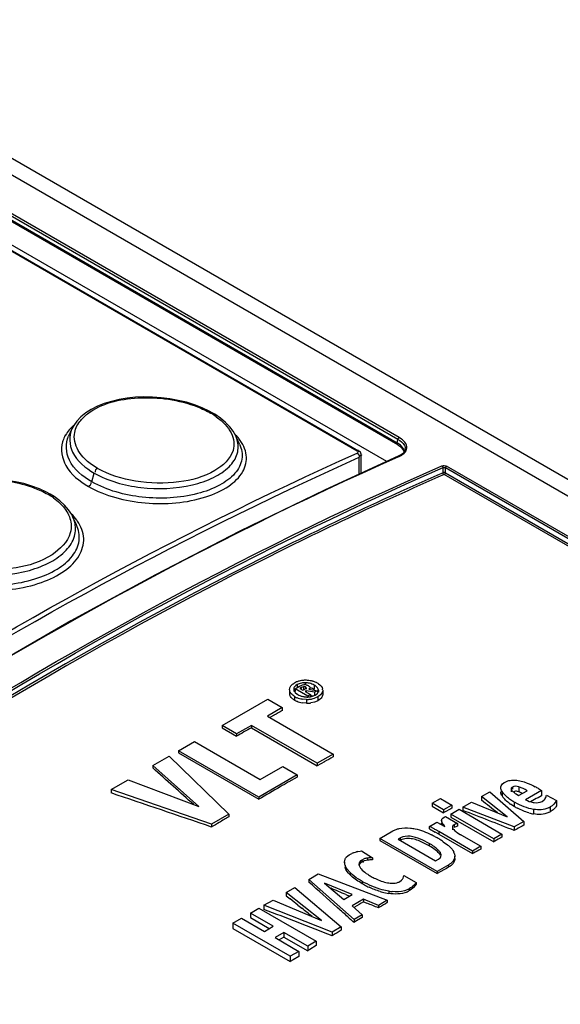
# Model space of a CAD drawing. Header units: inches. Extents: x 0 to 82.7, y 0 to 58.5.
# Tile 35 of 60: x 73.107 to 73.763, y 19.26 to 20.455. Entities that reach past the tile are written whole.
import ezdxf

# ---------------------------------------------------------------- set-up
doc = ezdxf.new("R2010")
doc.units = ezdxf.units.IN
doc.header["$LTSCALE"] = 4.547244
doc.header["$MEASUREMENT"] = 0
doc.layers.get('0').update_dxf_attribs({"linetype": 'CONTINUOUS'})

msp = doc.modelspace()

# ---------------------------------------------------------------- linework, layer by layer
at = {"color": 7, "linetype": 'CONTINUOUS'}
for p, q in [((71.007, 21.4934), (76.7088, 18.2016)), ((70.9885, 21.4841), (76.6902, 18.1923)), ((73.5677, 19.9475), (71.7641, 20.9887)), ((71.7625, 20.982), (73.5651, 19.9412)), ((73.5662, 19.9453), (71.7626, 20.9865)), ((73.5659, 19.9388), (71.7632, 20.9796)), ((71.7448, 20.9546), (73.5168, 19.9316)), ((71.7465, 20.9546), (73.5184, 19.9316)), ((73.5525, 19.9184), (71.7552, 20.9561)), ((73.3284, 19.9837), (73.3192, 19.9872)), ((73.3371, 19.9796), (73.3284, 19.9837)), ((73.3413, 19.9773), (73.3371, 19.9796)), ((73.3437, 19.9759), (73.3413, 19.9773)), ((73.3508, 19.971), (73.3437, 19.9759)), ((73.3456, 19.9728), (73.3515, 19.9682)), ((73.3515, 19.9682), (73.3565, 19.9634)), ((73.3661, 19.9552), (73.362, 19.9607)), ((73.1703, 19.958), (73.1663, 19.9493)), ((73.3693, 19.9496), (73.3661, 19.9552)), ((73.3739, 19.9395), (73.3693, 19.9496)), ((73.371, 19.9449), (73.3693, 19.9496)), ((73.5704, 19.9457), (73.5677, 19.9475)), ((73.5651, 19.9412), (73.5655, 19.9426)), ((73.5655, 19.9426), (73.5662, 19.9453)), ((73.5659, 19.9388), (73.5684, 19.9371)), ((73.5684, 19.9371), (73.5706, 19.9352)), ((73.5196, 19.9307), (73.5185, 19.9316)), ((73.5197, 19.9252), (73.5189, 19.9251)), ((73.5192, 19.9032), (73.5192, 19.9237)), ((73.5216, 19.9042), (73.5216, 19.9267)), ((73.5666, 19.9242), (73.5677, 19.9247)), ((73.5732, 19.9312), (73.5735, 19.9296)), ((73.5747, 19.9322), (73.5747, 19.9322)), ((76.4448, 18.285), (73.6252, 19.9128)), ((73.1946, 19.8939), (73.1974, 19.9045)), ((73.6209, 19.9048), (73.6209, 19.9111)), ((76.4354, 18.2784), (73.6221, 19.9026)), ((73.6237, 19.9048), (73.6237, 19.9106)), ((76.4433, 18.2828), (73.6237, 19.9106)), ((73.6237, 19.9048), (76.4384, 18.2798)), ((73.131, 19.8852), (73.1217, 19.8887)), ((73.1397, 19.8811), (73.131, 19.8852)), ((73.1438, 19.8789), (73.1397, 19.8811)), ((73.1488, 19.8758), (73.1438, 19.8789)), ((73.1557, 19.8707), (73.1488, 19.8758)), ((73.148, 19.8743), (73.1539, 19.8696)), ((73.1539, 19.8696), (73.1589, 19.8646)), ((73.1615, 19.8654), (73.1557, 19.8707)), ((73.1663, 19.8598), (73.1615, 19.8654)), ((73.176, 19.8416), (73.1716, 19.8511)), ((73.438, 19.648), (73.4391, 19.6488)), ((73.4391, 19.6488), (73.4403, 19.6496)), ((73.4539, 19.6499), (73.4539, 19.6476)), ((73.4346, 19.6415), (73.4348, 19.6436)), ((73.4346, 19.6415), (73.4346, 19.6369)), ((73.437, 19.6471), (73.438, 19.648)), ((73.4397, 19.6418), (73.4397, 19.6392)), ((73.4421, 19.6465), (73.4408, 19.6452)), ((73.4415, 19.6427), (73.4468, 19.6458)), ((73.4415, 19.6427), (73.4415, 19.6392)), ((73.4569, 19.6338), (73.4415, 19.6427)), ((73.4415, 19.638), (73.4437, 19.6362)), ((73.4437, 19.6476), (73.4421, 19.6465)), ((73.4437, 19.6476), (73.4437, 19.644)), ((73.4492, 19.6441), (73.4472, 19.643)), ((73.4472, 19.643), (73.4508, 19.6408)), ((73.4514, 19.6451), (73.4492, 19.6441)), ((73.4492, 19.643), (73.4492, 19.6441)), ((73.4503, 19.6473), (73.4521, 19.6476)), ((73.4508, 19.6408), (73.4532, 19.6422)), ((73.4514, 19.6451), (73.4514, 19.6412)), ((73.4548, 19.6401), (73.4534, 19.6393)), ((73.4534, 19.6393), (73.46, 19.6355)), ((73.4538, 19.6448), (73.4538, 19.6435)), ((73.4547, 19.6435), (73.4547, 19.642)), ((73.4548, 19.6401), (73.4548, 19.639)), ((73.4647, 19.6383), (73.4548, 19.6401)), ((73.4578, 19.642), (73.4683, 19.6403)), ((73.4592, 19.6441), (73.4592, 19.642)), ((73.4646, 19.647), (73.4646, 19.6417)), ((73.4683, 19.6403), (73.4647, 19.6383)), ((73.4647, 19.6383), (73.4647, 19.6344)), ((73.4673, 19.6361), (73.4683, 19.637)), ((73.4683, 19.6403), (73.4683, 19.639)), ((73.4683, 19.637), (73.469, 19.638)), ((73.469, 19.638), (73.4695, 19.6393)), ((73.4695, 19.6393), (73.4697, 19.6408)), ((73.4697, 19.6408), (73.4697, 19.6383)), ((73.4748, 19.6411), (73.4748, 19.6358)), ((73.3527, 19.598), (73.4081, 19.63)), ((73.4081, 19.63), (73.4257, 19.6198)), ((73.4373, 19.6313), (73.4365, 19.6322)), ((73.4407, 19.6332), (73.4407, 19.6288)), ((73.455, 19.6251), (73.4497, 19.6256)), ((73.455, 19.6297), (73.4498, 19.6301)), ((73.455, 19.6297), (73.455, 19.6251)), ((73.46, 19.6355), (73.4569, 19.6338)), ((73.4569, 19.6338), (73.4569, 19.6326)), ((73.46, 19.6355), (73.46, 19.6326)), ((73.46, 19.6329), (73.4626, 19.6336)), ((73.4648, 19.6263), (73.4602, 19.6254)), ((73.4626, 19.6336), (73.4656, 19.6349)), ((73.4656, 19.6349), (73.4673, 19.6361)), ((73.4703, 19.6338), (73.469, 19.633)), ((73.469, 19.633), (73.469, 19.6281)), ((73.4703, 19.6288), (73.469, 19.6281)), ((73.4723, 19.6304), (73.4703, 19.6288)), ((73.4731, 19.6312), (73.4723, 19.6304)), ((73.4257, 19.6198), (73.4077, 19.6094)), ((73.4257, 19.6198), (73.4257, 19.616)), ((73.4077, 19.6094), (73.4875, 19.5633)), ((73.4157, 19.6104), (73.4107, 19.6077)), ((73.3527, 19.598), (73.3527, 19.5952)), ((73.3703, 19.5878), (73.3527, 19.598)), ((73.3527, 19.5952), (73.3703, 19.5851)), ((73.3883, 19.5982), (73.3703, 19.5878)), ((73.3883, 19.5982), (73.3883, 19.5952)), ((73.4682, 19.5522), (73.3883, 19.5982)), ((73.3883, 19.5952), (73.4682, 19.5491)), ((73.2996, 19.5674), (73.319, 19.5785)), ((73.319, 19.5785), (73.3989, 19.5324)), ((73.3703, 19.5878), (73.3703, 19.5851)), ((73.2996, 19.5674), (73.2996, 19.5648)), ((73.3971, 19.5111), (73.2996, 19.5674)), ((73.2996, 19.5648), (73.3971, 19.5085)), ((73.2685, 19.5494), (73.2884, 19.5609)), ((73.2884, 19.5609), (73.3609, 19.4902)), ((73.4875, 19.5633), (73.4682, 19.5522)), ((73.4768, 19.5539), (73.4682, 19.5491)), ((73.4875, 19.5633), (73.4875, 19.5599)), ((73.2685, 19.5494), (73.2685, 19.5465)), ((73.3245, 19.4996), (73.2685, 19.5494)), ((73.3989, 19.5324), (73.4263, 19.5482)), ((73.4263, 19.5482), (73.4439, 19.5381)), ((73.4682, 19.5522), (73.4682, 19.5491)), ((73.2179, 19.5202), (73.2388, 19.5322)), ((73.2388, 19.5322), (73.3245, 19.4996)), ((73.4439, 19.5381), (73.3971, 19.5111)), ((73.4439, 19.5354), (73.4335, 19.5295)), ((73.4439, 19.5381), (73.4439, 19.5354)), ((73.6954, 19.5288), (73.6994, 19.5307)), ((73.6994, 19.5307), (73.7008, 19.5311)), ((73.7139, 19.5309), (73.7193, 19.5295)), ((73.7193, 19.5295), (73.7231, 19.5282)), ((73.2179, 19.5202), (73.2179, 19.5162)), ((73.34, 19.4781), (73.2179, 19.5202)), ((73.6677, 19.512), (73.6775, 19.5176)), ((73.6775, 19.5176), (73.7191, 19.4817)), ((73.691, 19.518), (73.691, 19.517)), ((73.6925, 19.518), (73.6925, 19.5126)), ((73.6931, 19.5271), (73.6945, 19.5283)), ((73.7036, 19.5208), (73.7036, 19.5177)), ((73.705, 19.5233), (73.705, 19.5208)), ((73.713, 19.5174), (73.7113, 19.518)), ((73.7126, 19.5129), (73.723, 19.5189)), ((73.713, 19.5235), (73.713, 19.5174)), ((73.7406, 19.5193), (73.7211, 19.508)), ((73.7369, 19.5214), (73.7406, 19.5193)), ((73.7406, 19.5193), (73.7406, 19.5127)), ((73.3971, 19.5111), (73.3971, 19.5085)), ((73.6077, 19.5037), (73.6176, 19.5094)), ((73.6176, 19.5094), (73.6315, 19.5014)), ((73.6451, 19.4989), (73.6555, 19.5049)), ((73.6555, 19.5049), (73.6987, 19.487)), ((73.6677, 19.512), (73.6677, 19.5072)), ((73.6987, 19.487), (73.6677, 19.512)), ((73.6957, 19.5085), (73.6934, 19.5112)), ((73.7073, 19.505), (73.7073, 19.4998)), ((73.7095, 19.5149), (73.7126, 19.5129)), ((73.732, 19.5081), (73.727, 19.5055)), ((73.7341, 19.5093), (73.732, 19.5081)), ((73.7363, 19.5104), (73.7341, 19.5093)), ((73.7384, 19.5116), (73.7363, 19.5104)), ((73.7406, 19.5127), (73.7384, 19.5116)), ((73.7412, 19.5059), (73.7435, 19.5076)), ((73.7464, 19.5136), (73.7585, 19.5069)), ((73.7585, 19.5069), (73.7585, 19.5004)), ((73.6077, 19.5037), (73.6077, 19.5001)), ((73.6216, 19.4957), (73.6077, 19.5037)), ((73.6077, 19.5001), (73.6216, 19.492)), ((73.6315, 19.5014), (73.6216, 19.4957)), ((73.6216, 19.4957), (73.6216, 19.492)), ((73.6304, 19.4969), (73.6227, 19.4927)), ((73.6315, 19.4975), (73.6304, 19.4969)), ((73.6305, 19.4905), (73.6405, 19.4963)), ((73.6315, 19.5014), (73.6315, 19.4975)), ((73.6405, 19.4963), (73.6924, 19.4663)), ((73.6451, 19.4989), (73.6451, 19.4949)), ((73.7074, 19.4749), (73.6451, 19.4989)), ((73.7073, 19.4998), (73.7027, 19.5027)), ((73.7308, 19.4962), (73.7308, 19.4907)), ((73.7509, 19.4992), (73.7509, 19.4932)), ((73.3609, 19.4902), (73.34, 19.4781)), ((73.3609, 19.4902), (73.3609, 19.4872)), ((73.6191, 19.4826), (73.6193, 19.4783)), ((73.6193, 19.4816), (73.6191, 19.4826)), ((73.62, 19.4801), (73.6193, 19.4816)), ((73.6196, 19.4843), (73.6208, 19.4856)), ((73.6208, 19.4856), (73.6224, 19.4867)), ((73.6227, 19.4927), (73.6216, 19.492)), ((73.6224, 19.4867), (73.6238, 19.4875)), ((73.6238, 19.4875), (73.6384, 19.4791)), ((73.6305, 19.4905), (73.6305, 19.4869)), ((73.6825, 19.4605), (73.6305, 19.4905)), ((73.6305, 19.4869), (73.6825, 19.4569)), ((73.7191, 19.4817), (73.7074, 19.4749)), ((73.7191, 19.4817), (73.7191, 19.477)), ((73.34, 19.4781), (73.34, 19.4748)), ((73.5441, 19.461), (73.5598, 19.47)), ((73.6044, 19.4755), (73.6135, 19.4807)), ((73.6044, 19.4724), (73.6044, 19.4755)), ((73.6044, 19.4724), (73.6113, 19.4687)), ((73.6092, 19.473), (73.6056, 19.4749)), ((73.6135, 19.4807), (73.6232, 19.4755)), ((73.6156, 19.4693), (73.6156, 19.4663)), ((73.6567, 19.4456), (73.6156, 19.4693)), ((73.6193, 19.4783), (73.6191, 19.4793)), ((73.6208, 19.4788), (73.62, 19.4801)), ((73.6208, 19.4788), (73.6208, 19.4768)), ((73.6219, 19.4773), (73.6208, 19.4788)), ((73.6232, 19.4755), (73.6219, 19.4773)), ((73.6322, 19.4748), (73.6322, 19.4715)), ((73.6344, 19.4776), (73.6332, 19.4767)), ((73.6333, 19.4723), (73.6339, 19.4716)), ((73.6344, 19.4776), (73.6344, 19.4742)), ((73.6384, 19.4791), (73.6384, 19.4757)), ((73.7074, 19.4749), (73.7074, 19.4705)), ((73.71, 19.472), (73.7074, 19.4705)), ((73.5441, 19.461), (73.5441, 19.4584)), ((73.6137, 19.4208), (73.5441, 19.461)), ((73.5441, 19.4584), (73.6137, 19.4182)), ((73.5693, 19.4615), (73.5666, 19.4599)), ((73.5666, 19.4599), (73.6119, 19.4338)), ((73.5693, 19.4588), (73.5693, 19.4615)), ((73.6156, 19.4663), (73.6567, 19.4425)), ((73.638, 19.4682), (73.6422, 19.4655)), ((73.6434, 19.4648), (73.6666, 19.4514)), ((73.6924, 19.4663), (73.6825, 19.4605)), ((73.6825, 19.4605), (73.6825, 19.4569)), ((73.6836, 19.4575), (73.6825, 19.4569)), ((73.6924, 19.4663), (73.6924, 19.4624)), ((73.5173, 19.445), (73.5201, 19.4455)), ((73.5201, 19.4455), (73.522, 19.4457)), ((73.522, 19.4457), (73.5351, 19.4375)), ((73.6042, 19.4547), (73.6042, 19.4519)), ((73.6212, 19.457), (73.6264, 19.4532)), ((73.6666, 19.4514), (73.6567, 19.4456)), ((73.6567, 19.4456), (73.6567, 19.4425)), ((73.6666, 19.4514), (73.6666, 19.4481)), ((73.5038, 19.4385), (73.5052, 19.4398)), ((73.5052, 19.4398), (73.5069, 19.4409)), ((73.5069, 19.4409), (73.5101, 19.4426)), ((73.5117, 19.4433), (73.5159, 19.4447)), ((73.5252, 19.4361), (73.5221, 19.4346)), ((73.5221, 19.4346), (73.5221, 19.432)), ((73.5252, 19.4336), (73.5238, 19.4328)), ((73.5276, 19.4343), (73.5252, 19.4336)), ((73.5292, 19.4345), (73.5276, 19.4343)), ((73.5292, 19.4371), (73.5292, 19.4345)), ((73.5351, 19.4375), (73.5351, 19.435)), ((73.6119, 19.4338), (73.6152, 19.4357)), ((73.6152, 19.4357), (73.6173, 19.4373)), ((73.6172, 19.4442), (73.6172, 19.4414)), ((73.6179, 19.4404), (73.6172, 19.4414)), ((73.6184, 19.4391), (73.6186, 19.4405)), ((73.6347, 19.4423), (73.6351, 19.4393)), ((73.6351, 19.4365), (73.6351, 19.4393)), ((73.6578, 19.4432), (73.6567, 19.4425)), ((73.5014, 19.4323), (73.5014, 19.4296)), ((73.502, 19.4285), (73.502, 19.4258)), ((73.5198, 19.4264), (73.5207, 19.425)), ((73.5214, 19.4241), (73.5229, 19.4225)), ((73.5238, 19.4328), (73.523, 19.4318)), ((73.6281, 19.4291), (73.6137, 19.4208)), ((73.6217, 19.4228), (73.6137, 19.4182)), ((73.6249, 19.4246), (73.6217, 19.4228)), ((73.6281, 19.4264), (73.6249, 19.4246)), ((73.6281, 19.4264), (73.6281, 19.4291)), ((73.458, 19.4113), (73.4694, 19.4179)), ((73.458, 19.4113), (73.458, 19.408)), ((73.5129, 19.3626), (73.458, 19.4113)), ((73.4694, 19.4179), (73.5532, 19.3859)), ((73.5082, 19.4194), (73.5082, 19.4167)), ((73.5679, 19.4084), (73.5706, 19.4103)), ((73.5724, 19.4128), (73.5733, 19.4158)), ((73.5733, 19.4158), (73.5883, 19.4076)), ((73.6137, 19.4208), (73.6137, 19.4182)), ((73.4305, 19.3954), (73.4411, 19.4015)), ((73.4411, 19.4015), (73.4974, 19.3536)), ((73.477, 19.4068), (73.5006, 19.387)), ((73.5105, 19.3927), (73.477, 19.4068)), ((73.5228, 19.4088), (73.5228, 19.406)), ((73.5796, 19.3998), (73.5796, 19.3972)), ((73.5857, 19.4044), (73.5857, 19.4018)), ((73.5883, 19.4076), (73.5883, 19.405)), ((73.4034, 19.3798), (73.4146, 19.3862)), ((73.4146, 19.3862), (73.4732, 19.3614)), ((73.4305, 19.3954), (73.4305, 19.3914)), ((73.4732, 19.3614), (73.4305, 19.3954)), ((73.4305, 19.3914), (73.4352, 19.3876)), ((73.5006, 19.387), (73.5105, 19.3927)), ((73.503, 19.3928), (73.5074, 19.3909)), ((73.5243, 19.3871), (73.5104, 19.3791)), ((73.5243, 19.3871), (73.5243, 19.3841)), ((73.5426, 19.3797), (73.5243, 19.3871)), ((73.5532, 19.3859), (73.5426, 19.3797)), ((73.5532, 19.3859), (73.5532, 19.383)), ((73.5549, 19.3969), (73.5549, 19.3942)), ((73.3871, 19.3703), (73.3974, 19.3763)), ((73.3974, 19.3763), (73.467, 19.3361)), ((73.4034, 19.3798), (73.4034, 19.3749)), ((73.4862, 19.3472), (73.4034, 19.3798)), ((73.4447, 19.38), (73.4495, 19.3762)), ((73.4922, 19.3775), (73.4946, 19.3753)), ((73.5104, 19.3791), (73.5229, 19.3684)), ((73.5243, 19.3841), (73.5285, 19.3824)), ((73.5426, 19.3797), (73.5426, 19.3767)), ((73.5437, 19.3774), (73.5426, 19.3767)), ((73.3659, 19.3581), (73.3762, 19.364)), ((73.3762, 19.364), (73.404, 19.348)), ((73.3871, 19.3703), (73.3871, 19.3648)), ((73.4148, 19.3543), (73.3871, 19.3703)), ((73.3871, 19.3648), (73.41, 19.3515)), ((73.507, 19.3643), (73.509, 19.3625)), ((73.5229, 19.3684), (73.5129, 19.3626)), ((73.5129, 19.3626), (73.5129, 19.359)), ((73.5229, 19.365), (73.514, 19.3596)), ((73.5229, 19.3684), (73.5229, 19.365)), ((73.3659, 19.3581), (73.3659, 19.3516)), ((73.4355, 19.3179), (73.3659, 19.3581)), ((73.3659, 19.3516), (73.4355, 19.3114)), ((73.404, 19.348), (73.4148, 19.3543)), ((73.4974, 19.3536), (73.4862, 19.3472)), ((73.4974, 19.3536), (73.4974, 19.3496)), ((73.514, 19.3596), (73.5129, 19.359)), ((73.4277, 19.3468), (73.4169, 19.3406)), ((73.4169, 19.3406), (73.4458, 19.3239)), ((73.4277, 19.3413), (73.4219, 19.3377)), ((73.4277, 19.3468), (73.4277, 19.3413)), ((73.4567, 19.3301), (73.4277, 19.3468)), ((73.4277, 19.3413), (73.4567, 19.3246)), ((73.4862, 19.3472), (73.4862, 19.3428)), ((73.4874, 19.3435), (73.4862, 19.3428)), ((73.467, 19.3361), (73.4567, 19.3301)), ((73.4567, 19.3301), (73.4567, 19.3246)), ((73.459, 19.326), (73.4567, 19.3246)), ((73.467, 19.331), (73.459, 19.326)), ((73.467, 19.3361), (73.467, 19.331)), ((73.4458, 19.3239), (73.4355, 19.3179)), ((73.4355, 19.3179), (73.4355, 19.3114)), ((73.4458, 19.3178), (73.4389, 19.3136)), ((73.4458, 19.3239), (73.4458, 19.3178)), ((73.4389, 19.3136), (73.4355, 19.3114))]:
    msp.add_line(p, q, dxfattribs=at)
for points in [[(73.3192, 19.9872), (73.3095, 19.9903), (73.2995, 19.9927), (73.2892, 19.9946), (73.2787, 19.9959), (73.2682, 19.9967), (73.2578, 19.9968), (73.2475, 19.9964), (73.2375, 19.9953), (73.2277, 19.9937), (73.2184, 19.9915), (73.2096, 19.9888), (73.2014, 19.9855), (73.1938, 19.9817), (73.1871, 19.9774), (73.1813, 19.9726), (73.1764, 19.9675), (73.1725, 19.9621), (73.1704, 19.9581)], [(73.362, 19.9607), (73.3569, 19.9659), (73.3508, 19.971)], [(73.5662, 19.9453), (73.5662, 19.9455), (73.5663, 19.9458), (73.5664, 19.9461), (73.5666, 19.9464), (73.5668, 19.9467), (73.567, 19.9469), (73.5672, 19.9472), (73.5675, 19.9473), (73.5677, 19.9475)], [(73.5706, 19.9352), (73.5722, 19.9332), (73.5732, 19.9312)], [(73.5736, 19.9298), (73.5727, 19.9288), (73.5717, 19.9278), (73.5704, 19.9269), (73.569, 19.926), (73.5674, 19.9252), (73.4768, 19.8837)], [(73.5216, 19.9267), (73.5215, 19.9273), (73.5212, 19.9286), (73.5205, 19.9298), (73.5196, 19.9307)], [(73.5671, 19.925), (73.5673, 19.9251), (73.5676, 19.9251), (73.5678, 19.9251), (73.5681, 19.9249)], [(73.5747, 19.9322), (73.5747, 19.932), (73.5742, 19.9309), (73.5736, 19.9298)], [(73.6197, 19.9133), (73.6199, 19.9131), (73.6201, 19.9129), (73.6202, 19.9127), (73.6204, 19.9125), (73.6206, 19.9122), (73.6207, 19.9119), (73.6208, 19.9117), (73.6209, 19.9114), (73.6209, 19.9111)], [(73.6237, 19.9106), (73.6237, 19.9109), (73.6238, 19.9112), (73.6239, 19.9115), (73.6241, 19.9118), (73.6243, 19.9121), (73.6245, 19.9123), (73.6247, 19.9125), (73.625, 19.9127), (73.6252, 19.9128)], [(73.6209, 19.9111), (73.6211, 19.9112), (73.6214, 19.9112), (73.6218, 19.9113), (73.6221, 19.9112), (73.6224, 19.9112), (73.6228, 19.9111), (73.6231, 19.911), (73.6234, 19.9108), (73.6237, 19.9106)], [(73.624, 19.9047), (73.6237, 19.9048), (73.6235, 19.9049), (73.6231, 19.905), (73.6228, 19.905), (73.6224, 19.905), (73.622, 19.905), (73.6216, 19.905), (73.6212, 19.9049), (73.6209, 19.9048)], [(73.6223, 19.9025), (73.6221, 19.9026), (73.6219, 19.9028), (73.6217, 19.9029), (73.6216, 19.9031), (73.6215, 19.9032), (73.6214, 19.9034), (73.6212, 19.9036), (73.6211, 19.9039), (73.621, 19.9042), (73.6209, 19.9044), (73.6209, 19.9046), (73.6209, 19.9048)], [(73.6237, 19.9048), (73.6236, 19.9046), (73.6235, 19.9043), (73.6234, 19.904), (73.6233, 19.9037), (73.6231, 19.9035), (73.6229, 19.9032), (73.6227, 19.903), (73.6224, 19.9028), (73.6221, 19.9026)], [(73.1217, 19.8887), (73.1119, 19.8916), (73.1017, 19.8939), (73.0912, 19.8956), (73.0806, 19.8967), (73.07, 19.8971), (73.0594, 19.8968), (73.0489, 19.896), (73.0388, 19.8945), (73.029, 19.8924), (73.0196, 19.8897), (73.0109, 19.8865), (73.0028, 19.8827)], [(73.4768, 19.8837), (73.3744, 19.834), (73.2719, 19.7811), (73.1691, 19.7249), (73.0662, 19.6655), (72.9633, 19.603), (72.8605, 19.5374), (72.7578, 19.4687)], [(73.1716, 19.8511), (73.1701, 19.854), (73.1663, 19.8598)]]:
    msp.add_lwpolyline(points, dxfattribs=at)
for centre, radius, start, end in [((73.2931, 19.8979), 0.0915, 54.9764, 60.0686), ((73.1972, 19.93), 0.0403, 149.1015, 152.9054), ((73.3215, 19.905), 0.066, 42.7126, 45.039), ((73.3264, 19.9095), 0.0595, 38.2517, 42.7436), ((73.554, 19.9208), 0.0232, 56.7221, 61.5483), ((73.5549, 19.9221), 0.0217, 54.0836, 56.698), ((73.5676, 19.9341), 0.00739, 345.082, 0.6965), ((73.0977, 19.8033), 0.087, 54.6357, 60.0694), ((73.1337, 19.8161), 0.0528, 34.4491, 36.0889), ((73.4518, 19.6296), 0.023, 112.1012, 119.9694), ((73.4523, 19.6285), 0.0242, 108.4196, 112.1265), ((73.4526, 19.6274), 0.0254, 104.9255, 108.4186), ((73.4532, 19.6253), 0.0276, 98.3579, 104.8752), ((73.4536, 19.6224), 0.0305, 95.2755, 98.4066), ((73.4538, 19.62), 0.0329, 92.2628, 95.2748), ((73.454, 19.6173), 0.0356, 89.3789, 92.2625), ((73.4533, 19.6252), 0.0248, 85.8777, 88.7742), ((73.454, 19.6158), 0.0371, 86.637, 89.4179), ((73.4534, 19.6262), 0.0237, 82.8744, 85.8768), ((73.4541, 19.6186), 0.0343, 83.7262, 86.6364), ((73.4536, 19.6274), 0.0225, 76.6016, 82.8969), ((73.4545, 19.622), 0.0308, 77.6468, 83.7754), ((73.4537, 19.6282), 0.0217, 59.9932, 76.578), ((73.4551, 19.6246), 0.0282, 74.4089, 77.5951), ((73.4554, 19.6259), 0.0269, 71.0472, 74.4079), ((73.4559, 19.6273), 0.0254, 63.8205, 71.0737), ((73.4562, 19.628), 0.0246, 60.0035, 63.7926), ((73.4578, 19.6306), 0.0216, 55.9639, 60.0743), ((73.4419, 19.6416), 0.00733, 181.0358, 189.2608), ((73.4415, 19.637), 0.0069, 181.1016, 189.598), ((73.4528, 19.6405), 0.00719, 82.226, 95.9521), ((73.4547, 19.6298), 0.0199, 56.619, 60.0626), ((73.4569, 19.6331), 0.0159, 52.6301, 56.628), ((73.4675, 19.6409), 0.00724, 2.1272, 10.3531), ((73.4529, 19.6548), 0.0248, 240.4777, 243.3748), ((73.4533, 19.651), 0.0256, 240.474, 244.1013), ((73.4531, 19.6552), 0.0253, 243.3829, 247.8777), ((73.4537, 19.6518), 0.0264, 244.0979, 247.5911), ((73.4535, 19.6561), 0.0262, 247.8757, 251.3821), ((73.4541, 19.6527), 0.0274, 247.6185, 254.2684), ((73.4548, 19.6527), 0.0199, 236.0525, 239.4612), ((73.4558, 19.6553), 0.0227, 240.5618, 247.0026), ((73.454, 19.6577), 0.0279, 251.422, 257.8905), ((73.455, 19.6559), 0.0307, 254.248, 260.2342), ((73.4556, 19.6547), 0.022, 247.0239, 256.7513), ((73.4545, 19.6601), 0.0303, 257.8513, 260.9135), ((73.4557, 19.6552), 0.0225, 256.7532, 259.9129), ((73.4558, 19.6558), 0.0231, 259.9146, 262.9951), ((73.4559, 19.6566), 0.024, 262.9965, 265.9812), ((73.456, 19.6577), 0.0251, 265.9823, 268.8599), ((73.4553, 19.6674), 0.0377, 269.5006, 272.306), ((73.456, 19.6639), 0.0388, 268.5284, 271.2457), ((73.4554, 19.6638), 0.0341, 272.3063, 275.2672), ((73.456, 19.6607), 0.0356, 271.241, 274.0773), ((73.4557, 19.6609), 0.0312, 275.2681, 278.3693), ((73.4563, 19.6569), 0.0318, 274.0726, 277.1005), ((73.4561, 19.6584), 0.0287, 278.3711, 281.5593), ((73.4567, 19.6556), 0.0258, 281.5061, 288.2943), ((75.8388, 15.2246), 5.0108, 118.7891, 118.9202), ((75.8787, 15.1529), 5.0928, 119.2757, 119.5083), ((75.9363, 15.1466), 5.0472, 119.0248, 119.1643), ((75.989, 15.0533), 5.1543, 119.7227, 119.8559), ((76.0071, 15.0218), 5.1906, 119.8561, 120.1876), ((73.7103, 19.5286), 0.0208, 210.7708, 215.3666), ((73.7032, 19.5159), 0.0151, 121.2566, 125.1984), ((73.7251, 19.5391), 0.0287, 228.0363, 237.0935), ((73.6983, 19.4737), 0.0461, 69.8645, 71.4071), ((73.6971, 19.4704), 0.0496, 65.8985, 69.8294), ((73.6694, 19.4047), 0.1348, 59.9684, 61.9144), ((73.71, 19.5232), 0.0205, 211.3807, 215.9605), ((73.7541, 19.5861), 0.0936, 239.9985, 240.8093), ((73.7348, 19.5498), 0.0571, 233.2598, 235.7563), ((73.7554, 19.583), 0.0961, 239.9932, 241.3585), ((73.7528, 19.5783), 0.0908, 241.3596, 242.7826), ((73.7364, 19.5359), 0.0319, 258.7761, 260.9539), ((73.7377, 19.522), 0.0263, 295.0076, 300.0092), ((73.7386, 19.5164), 0.0262, 293.112, 298.0181), ((76.0629, 14.9265), 5.3011, 120.6453, 120.7912), ((73.7419, 19.5511), 0.0614, 254.0807, 259.5268), ((76.0737, 14.9085), 5.3221, 120.7912, 120.9076), ((73.5645, 19.3947), 0.0901, 62.8184, 63.6607), ((73.475, 19.2282), 0.2791, 60.3921, 61.2687), ((73.4091, 19.1118), 0.4129, 59.9908, 60.4166), ((76.0792, 15.1183), 4.9566, 118.4341, 118.5547), ((73.5484, 19.3476), 0.1314, 62.617, 63.5837), ((73.5418, 19.3349), 0.1457, 60.8118, 62.6023), ((73.44, 19.1629), 0.3505, 60.1746, 60.7355), ((73.5343, 19.3214), 0.1612, 59.996, 60.8274), ((73.393, 19.0807), 0.4452, 59.9985, 60.1884), ((73.5524, 19.3527), 0.125, 58.8251, 60.0141), ((73.5651, 19.3735), 0.1006, 56.1119, 58.8792), ((73.6526, 19.485), 0.0221, 241.6786, 245.5826), ((76.1043, 15.0724), 5.0089, 118.7847, 118.9001), ((73.561, 19.3775), 0.086, 58.3364, 59.8776), ((73.5958, 19.4159), 0.0482, 48.2817, 50.593), ((73.6012, 19.422), 0.0401, 45.659, 48.2866), ((76.1291, 15.0277), 5.06, 119.1209, 119.2355), ((73.5272, 19.407), 0.0395, 113.1197, 115.6452), ((73.5314, 19.3781), 0.0684, 101.897, 103.1351), ((73.6224, 19.4391), 0.0127, 20.2159, 25.8609), ((73.6242, 19.4397), 0.0108, 13.9652, 20.2127), ((73.5349, 19.4354), 0.0176, 216.1124, 220.2073), ((73.537, 19.4455), 0.0407, 224.987, 227.5054), ((73.5696, 19.4786), 0.0732, 236.7331, 238.6102), ((73.5775, 19.4916), 0.0884, 238.6061, 240.25), ((73.5843, 19.513), 0.1234, 240.0838, 241.5636), ((73.5808, 19.5065), 0.116, 241.5649, 243.1087), ((73.5784, 19.5017), 0.1106, 243.1099, 244.6997), ((73.5679, 19.4201), 0.0234, 296.5402, 299.9909), ((73.5677, 19.4746), 0.0815, 253.5289, 255.4533), ((73.5662, 19.4685), 0.0752, 255.3993, 261.3699), ((73.5653, 19.4632), 0.0671, 261.1633, 264.7618), ((73.5672, 19.4185), 0.0247, 293.4417, 296.7672), ((73.5677, 19.4175), 0.0235, 296.7636, 300.2363), ((76.2413, 14.8154), 5.3155, 120.7401, 120.8759), ((76.2424, 14.8308), 5.2872, 120.5719, 120.6911), ((76.3006, 14.7337), 5.4004, 121.2712, 121.3944)]:
    msp.add_arc(centre, radius, start, end, dxfattribs=at)
for centre, major_axis, ratio, start_param, end_param in [((73.0809, 15.2157), (11.5187, -2.5417), 0.373157, 1.619912, 1.620167), ((73.099, 15.2052), (14.2023, -13.3446), 0.170129, 1.714065, 1.717524), ((73.6956, 14.8608), (19.2104, -6.9472), 0.207386, 1.664116, 1.670456), ((74.2841, 14.5211), (19.6313, -16.3029), 0.136299, 1.713742, 1.71471), ((73.0461, 15.2358), (23.5417, -9.4043), 0.164921, 1.608553, 1.611191), ((73.194, 15.1504), (14.3445, -13.4206), 0.169075, 1.707151, 1.709504), ((73.9574, 14.7097), (28.6803, -12.3285), 0.132421, 1.643475, 1.644118), ((72.9117, 15.3134), (20.4253, -16.7428), 0.132322, 1.652892, 1.653354), ((74.1908, 14.5749), (24.3987, -9.8913), 0.15846, 1.663769, 1.667156), ((72.9117, 15.3134), (20.4253, -16.7428), 0.132322, 1.652047, 1.652661), ((73.194, 15.1504), (14.3445, -13.4206), 0.169075, 1.706133, 1.706983), ((73.9171, 14.7329), (26.0866, -10.8512), 0.147082, 1.646234, 1.64677), ((73.194, 15.1504), (14.3445, -13.4206), 0.169075, 1.705723, 1.705993)]:
    msp.add_ellipse(centre, major_axis=major_axis, ratio=ratio, start_param=start_param, end_param=end_param, dxfattribs=at)
for points, knots in [([(73.1893, 19.9764), (73.2062, 19.9893), (73.2539, 20), (73.3001, 19.9937), (73.3229, 19.9847)], [0, 0, 0, 0, 0.465496, 1, 1, 1, 1]), ([(73.3387, 19.9772), (73.3392, 19.9774), (73.34, 19.9776), (73.3409, 19.9774), (73.3413, 19.9772)], [0, 0, 0, 0, 0.529872, 1, 1, 1, 1]), ([(73.1946, 19.8939), (73.1837, 19.9002), (73.1642, 19.9146), (73.1622, 19.9405), (73.1663, 19.9493)], [0, 0, 0, 0, 0.56489, 1, 1, 1, 1]), ([(73.1703, 19.958), (73.1664, 19.9495), (73.1682, 19.9246), (73.1869, 19.9106), (73.1974, 19.9045)], [0, 0, 0, 0, 0.436274, 1, 1, 1, 1]), ([(73.2016, 19.9101), (73.1931, 19.915), (73.1787, 19.9258), (73.1726, 19.9438), (73.1734, 19.9514)], [0, 0, 0, 0, 0.562645, 1, 1, 1, 1]), ([(73.1589, 19.9422), (73.1562, 19.933), (73.1609, 19.9085), (73.1796, 19.8945), (73.1904, 19.8883)], [0, 0, 0, 0, 0.435508, 1, 1, 1, 1]), ([(73.1904, 19.8883), (73.2111, 19.8763), (73.2599, 19.8643), (73.3199, 19.8688), (73.3597, 19.8862), (73.379, 19.9038), (73.3846, 19.927), (73.3776, 19.9405), (73.3731, 19.9463)], [0, 0, 0, 0, 0.294947, 0.599335, 0.725296, 0.825608, 0.909447, 1, 1, 1, 1]), ([(73.3739, 19.9395), (73.3765, 19.9339), (73.3788, 19.9207), (73.3685, 19.9019), (73.3486, 19.8879), (73.3109, 19.8743), (73.2566, 19.8718), (73.2131, 19.8832), (73.1946, 19.8939)], [0, 0, 0, 0, 0.082974, 0.16927, 0.275902, 0.406291, 0.710267, 1, 1, 1, 1]), ([(73.1974, 19.9045), (73.2145, 19.8947), (73.2549, 19.8838), (73.3055, 19.8856), (73.3415, 19.8976), (73.3611, 19.9101), (73.3727, 19.9268), (73.3726, 19.9395), (73.371, 19.9449)], [0, 0, 0, 0, 0.284941, 0.586594, 0.718744, 0.828948, 0.918376, 1, 1, 1, 1]), ([(73.566, 19.939), (73.5657, 19.9392), (73.5651, 19.9399), (73.565, 19.9408), (73.5651, 19.9412)], [0, 0, 0, 0, 0.467127, 1, 1, 1, 1]), ([(73.5736, 19.9284), (73.5754, 19.93), (73.5783, 19.9348), (73.5761, 19.9398), (73.5746, 19.9418)], [0, 0, 0, 0, 0.497521, 1, 1, 1, 1]), ([(73.5739, 19.9381), (73.5742, 19.9375), (73.5748, 19.9362), (73.575, 19.9348), (73.575, 19.9342)], [0, 0, 0, 0, 0.515807, 1, 1, 1, 1]), ([(72.6476, 19.4269), (72.7188, 19.4772), (72.9963, 19.6646), (73.2908, 19.8275), (73.5168, 19.9287)], [0, 0, 0, 0, 0.260503, 1, 1, 1, 1]), ([(72.6507, 19.4223), (72.7219, 19.4726), (72.9991, 19.6598), (73.2934, 19.8226), (73.5192, 19.9237)], [0, 0, 0, 0, 0.260503, 1, 1, 1, 1]), ([(72.6674, 19.4049), (72.7411, 19.4573), (73.0277, 19.6519), (73.3325, 19.8204), (73.5666, 19.9242)], [0, 0, 0, 0, 0.260858, 1, 1, 1, 1]), ([(73.366, 19.9319), (73.3628, 19.9214), (73.3411, 19.9021), (73.2984, 19.8913), (73.2487, 19.8919), (73.2156, 19.902), (73.2016, 19.9101)], [0, 0, 0, 0, 0.181987, 0.436874, 0.729703, 1, 1, 1, 1]), ([(73.5184, 19.9316), (73.5182, 19.9317), (73.5176, 19.9319), (73.5171, 19.9317), (73.5168, 19.9316)], [0, 0, 0, 0, 0.443701, 1, 1, 1, 1]), ([(73.5168, 19.9316), (73.5173, 19.9313), (73.5182, 19.9301), (73.5173, 19.9289), (73.5168, 19.9287)], [0, 0, 0, 0, 0.515344, 1, 1, 1, 1]), ([(73.522, 19.9267), (73.522, 19.9263), (73.5214, 19.9253), (73.5203, 19.9253), (73.5197, 19.9252)], [0, 0, 0, 0, 0.360215, 1, 1, 1, 1]), ([(73.5737, 19.9299), (73.5736, 19.9305), (73.5734, 19.9319), (73.573, 19.9332), (73.5727, 19.9338)], [0, 0, 0, 0, 0.492878, 1, 1, 1, 1]), ([(73.5747, 19.9322), (73.5746, 19.9317), (73.5743, 19.9308), (73.5738, 19.93), (73.5735, 19.9296)], [0, 0, 0, 0, 0.489021, 1, 1, 1, 1]), ([(72.683, 19.3725), (72.7596, 19.4274), (73.0576, 19.6309), (73.3754, 19.8064), (73.6196, 19.9133)], [0, 0, 0, 0, 0.261316, 1, 1, 1, 1]), ([(72.6845, 19.3704), (72.7611, 19.4254), (73.059, 19.6288), (73.3767, 19.8042), (73.6209, 19.9111)], [0, 0, 0, 0, 0.261312, 1, 1, 1, 1]), ([(73.6209, 19.9048), (73.5423, 19.8704), (73.2175, 19.7165), (72.9106, 19.526), (72.6883, 19.3667)], [0, 0, 0, 0, 0.238823, 1, 1, 1, 1]), ([(73.6221, 19.9026), (73.5436, 19.8683), (73.2193, 19.7146), (72.9128, 19.5243), (72.6907, 19.3653)], [0, 0, 0, 0, 0.238827, 1, 1, 1, 1]), ([(73.0036, 19.8813), (73.0212, 19.891), (73.0632, 19.8996), (73.1051, 19.8938), (73.125, 19.8863)], [0, 0, 0, 0, 0.485311, 1, 1, 1, 1]), ([(73.141, 19.8787), (73.1416, 19.879), (73.1424, 19.8794), (73.1437, 19.8793), (73.1439, 19.879)], [0, 0, 0, 0, 0.580537, 1, 1, 1, 1]), ([(72.9929, 19.7813), (73.0134, 19.7698), (73.0616, 19.7582), (73.121, 19.7647), (73.1608, 19.7834), (73.1802, 19.802), (73.1872, 19.8254), (73.1814, 19.8399), (73.1773, 19.846)], [0, 0, 0, 0, 0.287691, 0.588581, 0.716873, 0.821557, 0.909612, 1, 1, 1, 1]), ([(72.9969, 19.7867), (73.0153, 19.7761), (73.0594, 19.7653), (73.1139, 19.7701), (73.1516, 19.7859), (73.1713, 19.8016), (73.1811, 19.8218), (73.1787, 19.8357), (73.1759, 19.8416)], [0, 0, 0, 0, 0.283892, 0.584119, 0.714869, 0.823777, 0.913897, 1, 1, 1, 1]), ([(72.9999, 19.7981), (73.0169, 19.7883), (73.0574, 19.778), (73.108, 19.7814), (73.1439, 19.795), (73.1635, 19.8088), (73.1751, 19.8265), (73.1752, 19.8397), (73.1736, 19.8455)], [0, 0, 0, 0, 0.27935, 0.577306, 0.709904, 0.822349, 0.915331, 1, 1, 1, 1]), ([(73.1683, 19.8317), (73.1651, 19.8207), (73.1439, 19.7999), (73.1009, 19.7868), (73.0511, 19.7858), (73.0178, 19.7955), (73.0039, 19.8036)], [0, 0, 0, 0, 0.188721, 0.444814, 0.734188, 1, 1, 1, 1]), ([(73.4348, 19.6436), (73.435, 19.6442), (73.4356, 19.6455), (73.4365, 19.6466), (73.437, 19.6471)], [0, 0, 0, 0, 0.477103, 1, 1, 1, 1]), ([(73.4408, 19.6452), (73.4404, 19.6447), (73.4398, 19.6436), (73.4397, 19.6424), (73.4397, 19.6418)], [0, 0, 0, 0, 0.510274, 1, 1, 1, 1]), ([(73.4397, 19.6418), (73.4397, 19.6411), (73.4401, 19.6397), (73.441, 19.6386), (73.4415, 19.638)], [0, 0, 0, 0, 0.471658, 1, 1, 1, 1]), ([(73.4468, 19.6458), (73.4474, 19.6461), (73.4485, 19.6467), (73.4497, 19.6471), (73.4503, 19.6473)], [0, 0, 0, 0, 0.520978, 1, 1, 1, 1]), ([(73.4538, 19.6448), (73.4534, 19.645), (73.4526, 19.6453), (73.4518, 19.6452), (73.4514, 19.6451)], [0, 0, 0, 0, 0.501437, 1, 1, 1, 1]), ([(73.4532, 19.6422), (73.4535, 19.6424), (73.4541, 19.6427), (73.4546, 19.6432), (73.4547, 19.6435)], [0, 0, 0, 0, 0.591178, 1, 1, 1, 1]), ([(73.4538, 19.6476), (73.4544, 19.6475), (73.4555, 19.6472), (73.4566, 19.6467), (73.4572, 19.6464)], [0, 0, 0, 0, 0.479611, 1, 1, 1, 1]), ([(73.4547, 19.6435), (73.4548, 19.6437), (73.4546, 19.6444), (73.4541, 19.6446), (73.4538, 19.6448)], [0, 0, 0, 0, 0.369532, 1, 1, 1, 1]), ([(73.4572, 19.6464), (73.4577, 19.6461), (73.4586, 19.6455), (73.4592, 19.6445), (73.4592, 19.6441)], [0, 0, 0, 0, 0.610842, 1, 1, 1, 1]), ([(73.4592, 19.6441), (73.4591, 19.6437), (73.4588, 19.6429), (73.4582, 19.6423), (73.4578, 19.642)], [0, 0, 0, 0, 0.44306, 1, 1, 1, 1]), ([(73.4365, 19.6322), (73.436, 19.6327), (73.4352, 19.6339), (73.4348, 19.6352), (73.4347, 19.6359)], [0, 0, 0, 0, 0.521482, 1, 1, 1, 1]), ([(73.4407, 19.6288), (73.4401, 19.6291), (73.4389, 19.6299), (73.4378, 19.6308), (73.4373, 19.6313)], [0, 0, 0, 0, 0.517576, 1, 1, 1, 1]), ([(73.705, 19.5233), (73.7045, 19.523), (73.7036, 19.5224), (73.7034, 19.5212), (73.7036, 19.5208)], [0, 0, 0, 0, 0.564006, 1, 1, 1, 1]), ([(73.7036, 19.5208), (73.7038, 19.5202), (73.7044, 19.5191), (73.7053, 19.5182), (73.7059, 19.5177)], [0, 0, 0, 0, 0.452773, 1, 1, 1, 1]), ([(73.7113, 19.518), (73.7104, 19.5182), (73.7089, 19.5189), (73.7073, 19.5178), (73.7071, 19.5172)], [0, 0, 0, 0, 0.567883, 1, 1, 1, 1]), ([(73.7073, 19.505), (73.7058, 19.5059), (73.7007, 19.5091), (73.6959, 19.5131), (73.6934, 19.5166)], [0, 0, 0, 0, 0.292576, 1, 1, 1, 1]), ([(73.7435, 19.5076), (73.7438, 19.5079), (73.7444, 19.5085), (73.7448, 19.5092), (73.745, 19.5096)], [0, 0, 0, 0, 0.514624, 1, 1, 1, 1]), ([(73.745, 19.5096), (73.7454, 19.5102), (73.746, 19.5116), (73.7463, 19.513), (73.7464, 19.5136)], [0, 0, 0, 0, 0.526134, 1, 1, 1, 1]), ([(73.6191, 19.4826), (73.6191, 19.4829), (73.6192, 19.4835), (73.6194, 19.484), (73.6196, 19.4843)], [0, 0, 0, 0, 0.491077, 1, 1, 1, 1]), ([(73.5639, 19.4719), (73.5651, 19.4723), (73.5708, 19.4738), (73.5767, 19.4738), (73.5812, 19.4734)], [0, 0, 0, 0, 0.218546, 1, 1, 1, 1]), ([(73.5812, 19.4734), (73.5832, 19.4733), (73.5921, 19.4719), (73.6005, 19.4684), (73.6069, 19.4653)], [0, 0, 0, 0, 0.215582, 1, 1, 1, 1]), ([(73.6332, 19.4767), (73.6329, 19.4764), (73.6324, 19.4759), (73.6322, 19.4752), (73.6322, 19.4748)], [0, 0, 0, 0, 0.540055, 1, 1, 1, 1]), ([(73.6322, 19.4748), (73.6322, 19.4744), (73.6325, 19.4735), (73.633, 19.4727), (73.6333, 19.4723)], [0, 0, 0, 0, 0.458307, 1, 1, 1, 1]), ([(73.6384, 19.4791), (73.6377, 19.479), (73.6363, 19.4785), (73.635, 19.4779), (73.6344, 19.4776)], [0, 0, 0, 0, 0.492598, 1, 1, 1, 1]), ([(73.6384, 19.4757), (73.6376, 19.4755), (73.6363, 19.4751), (73.635, 19.4745), (73.6344, 19.4742)], [0, 0, 0, 0, 0.519209, 1, 1, 1, 1]), ([(73.6042, 19.4547), (73.6007, 19.4567), (73.5904, 19.4622), (73.5763, 19.4655), (73.5693, 19.4615)], [0, 0, 0, 0, 0.332065, 1, 1, 1, 1]), ([(73.6172, 19.4442), (73.6166, 19.4451), (73.6129, 19.4493), (73.6081, 19.4525), (73.6042, 19.4547)], [0, 0, 0, 0, 0.19795, 1, 1, 1, 1]), ([(73.5014, 19.4323), (73.5014, 19.4328), (73.5015, 19.4339), (73.5018, 19.4349), (73.5019, 19.4354)], [0, 0, 0, 0, 0.511391, 1, 1, 1, 1]), ([(73.5019, 19.4354), (73.5021, 19.436), (73.5026, 19.4371), (73.5034, 19.438), (73.5038, 19.4385)], [0, 0, 0, 0, 0.494711, 1, 1, 1, 1]), ([(73.5292, 19.4371), (73.5285, 19.437), (73.5271, 19.4368), (73.5258, 19.4364), (73.5252, 19.4361)], [0, 0, 0, 0, 0.49175, 1, 1, 1, 1]), ([(73.6186, 19.4405), (73.6186, 19.4411), (73.6183, 19.4424), (73.6176, 19.4436), (73.6172, 19.4442)], [0, 0, 0, 0, 0.454012, 1, 1, 1, 1]), ([(73.6173, 19.4373), (73.6175, 19.4376), (73.618, 19.4381), (73.6183, 19.4388), (73.6184, 19.4391)], [0, 0, 0, 0, 0.520472, 1, 1, 1, 1]), ([(73.6351, 19.4393), (73.6351, 19.4363), (73.6327, 19.432), (73.6292, 19.4297), (73.6281, 19.4291)], [0, 0, 0, 0, 0.704797, 1, 1, 1, 1]), ([(73.502, 19.4285), (73.5018, 19.4291), (73.5015, 19.4304), (73.5014, 19.4317), (73.5014, 19.4323)], [0, 0, 0, 0, 0.521277, 1, 1, 1, 1]), ([(73.5082, 19.4194), (73.5074, 19.4202), (73.5049, 19.4229), (73.5027, 19.426), (73.502, 19.4285)], [0, 0, 0, 0, 0.297965, 1, 1, 1, 1]), ([(73.5187, 19.4298), (73.5187, 19.4293), (73.519, 19.428), (73.5195, 19.4269), (73.5198, 19.4264)], [0, 0, 0, 0, 0.460321, 1, 1, 1, 1]), ([(73.634, 19.432), (73.6337, 19.4315), (73.633, 19.4304), (73.6322, 19.4295), (73.6317, 19.429)], [0, 0, 0, 0, 0.482245, 1, 1, 1, 1]), ([(73.5228, 19.4088), (73.5213, 19.4097), (73.5161, 19.4128), (73.5112, 19.4164), (73.5082, 19.4194)], [0, 0, 0, 0, 0.289831, 1, 1, 1, 1]), ([(73.5336, 19.4148), (73.5353, 19.4139), (73.5416, 19.4106), (73.5484, 19.4081), (73.5534, 19.4072)], [0, 0, 0, 0, 0.271877, 1, 1, 1, 1]), ([(73.5706, 19.4103), (73.571, 19.4107), (73.5718, 19.4115), (73.5723, 19.4124), (73.5724, 19.4128)], [0, 0, 0, 0, 0.543986, 1, 1, 1, 1]), ([(73.5549, 19.3969), (73.5523, 19.3973), (73.5411, 19.3997), (73.5304, 19.4045), (73.5228, 19.4088)], [0, 0, 0, 0, 0.231534, 1, 1, 1, 1]), ([(73.5534, 19.4072), (73.5545, 19.407), (73.5583, 19.4065), (73.5622, 19.4065), (73.5649, 19.4072)], [0, 0, 0, 0, 0.290111, 1, 1, 1, 1]), ([(73.5783, 19.3991), (73.577, 19.3985), (73.5709, 19.3961), (73.5642, 19.3959), (73.5591, 19.3964)], [0, 0, 0, 0, 0.223394, 1, 1, 1, 1]), ([(73.5649, 19.4072), (73.5654, 19.4073), (73.5664, 19.4077), (73.5674, 19.4081), (73.5679, 19.4084)], [0, 0, 0, 0, 0.513682, 1, 1, 1, 1]), ([(73.5883, 19.4076), (73.588, 19.4071), (73.5872, 19.406), (73.5863, 19.4049), (73.5857, 19.4044)], [0, 0, 0, 0, 0.410598, 1, 1, 1, 1]), ([(73.5882, 19.4049), (73.5879, 19.4044), (73.5871, 19.4033), (73.5862, 19.4023), (73.5857, 19.4018)], [0, 0, 0, 0, 0.484481, 1, 1, 1, 1])]:
    msp.add_open_spline(points, degree=3, knots=knots, dxfattribs=at)
for points in [[(73.3229, 19.9847), (73.3283, 19.9826), (73.3337, 19.9801), (73.3387, 19.9772)], [(73.18, 19.9671), (73.1826, 19.9706), (73.1858, 19.9737), (73.1893, 19.9764)], [(73.1724, 19.9621), (73.1686, 19.9588), (73.1653, 19.9549), (73.1627, 19.9506)], [(73.1734, 19.9514), (73.174, 19.957), (73.1765, 19.9626), (73.18, 19.9671)], [(73.3565, 19.9634), (73.3594, 19.9603), (73.3619, 19.9569), (73.3638, 19.9531)], [(73.1614, 19.9483), (73.1604, 19.9463), (73.1596, 19.9443), (73.1589, 19.9422)], [(73.3638, 19.9531), (73.3655, 19.9498), (73.3666, 19.9461), (73.367, 19.9425)], [(73.367, 19.9425), (73.3673, 19.9389), (73.367, 19.9353), (73.366, 19.9319)], [(73.5662, 19.9453), (73.5692, 19.9436), (73.5723, 19.9412), (73.5739, 19.9381)], [(73.5727, 19.9338), (73.5716, 19.9362), (73.5697, 19.9381), (73.5676, 19.9397)], [(73.5746, 19.9418), (73.5734, 19.9433), (73.572, 19.9446), (73.5704, 19.9457)], [(73.5168, 19.9287), (73.5184, 19.9278), (73.5194, 19.9256), (73.5192, 19.9237)], [(73.5677, 19.9247), (73.5698, 19.9256), (73.5719, 19.9268), (73.5736, 19.9284)], [(73.6196, 19.9133), (73.6213, 19.914), (73.6236, 19.9138), (73.6252, 19.9128)], [(73.2016, 19.9101), (73.1999, 19.9093), (73.1979, 19.9073), (73.1984, 19.9055)], [(73.1904, 19.8883), (73.1921, 19.8892), (73.1942, 19.8912), (73.1936, 19.8929)], [(73.125, 19.8863), (73.1305, 19.8842), (73.1359, 19.8817), (73.141, 19.8787)], [(73.1589, 19.8646), (73.1604, 19.863), (73.1618, 19.8612), (73.1631, 19.8594)], [(73.1631, 19.8594), (73.1664, 19.8545), (73.1688, 19.8487), (73.1693, 19.8428)], [(73.1764, 19.8472), (73.1744, 19.85), (73.1721, 19.8526), (73.1696, 19.855)], [(73.1693, 19.8428), (73.1696, 19.8391), (73.1693, 19.8353), (73.1683, 19.8317)], [(73.1736, 19.8455), (73.1731, 19.8474), (73.1724, 19.8493), (73.1716, 19.8511)], [(73.4489, 19.6495), (73.4471, 19.6492), (73.4453, 19.6485), (73.4437, 19.6476)], [(73.4539, 19.6499), (73.4522, 19.65), (73.4506, 19.6498), (73.4489, 19.6495)], [(73.4699, 19.6485), (73.4721, 19.647), (73.4742, 19.6448), (73.4746, 19.6422)], [(73.4367, 19.6364), (73.4357, 19.6375), (73.4349, 19.639), (73.4347, 19.6405)], [(73.4646, 19.6417), (73.4631, 19.6425), (73.4616, 19.6432), (73.4599, 19.6437)], [(73.4697, 19.6408), (73.4695, 19.6428), (73.4681, 19.6445), (73.4665, 19.6457)], [(73.4748, 19.6411), (73.4749, 19.6383), (73.4726, 19.6354), (73.4703, 19.6338)], [(73.4407, 19.6332), (73.4392, 19.6341), (73.4378, 19.6351), (73.4367, 19.6364)], [(73.4555, 19.6326), (73.457, 19.6326), (73.4585, 19.6327), (73.46, 19.6329)], [(73.469, 19.633), (73.4677, 19.6322), (73.4662, 19.6316), (73.4648, 19.6311)], [(73.469, 19.6281), (73.4677, 19.6273), (73.4662, 19.6267), (73.4648, 19.6263)], [(73.4748, 19.6358), (73.4748, 19.6342), (73.4741, 19.6325), (73.4731, 19.6312)], [(73.7008, 19.5311), (73.7028, 19.5316), (73.705, 19.5317), (73.7071, 19.5317)], [(73.7071, 19.5317), (73.7094, 19.5318), (73.7117, 19.5314), (73.7139, 19.5309)], [(73.691, 19.5225), (73.691, 19.5242), (73.6919, 19.5259), (73.6931, 19.5271)], [(73.6925, 19.518), (73.6917, 19.5194), (73.691, 19.5209), (73.691, 19.5225)], [(73.6925, 19.5126), (73.6917, 19.5139), (73.691, 19.5154), (73.691, 19.517)], [(73.713, 19.5235), (73.7105, 19.5243), (73.7073, 19.5246), (73.705, 19.5233)], [(73.723, 19.5189), (73.7198, 19.5207), (73.7165, 19.5223), (73.713, 19.5235)], [(73.7231, 19.5282), (73.7265, 19.5269), (73.7297, 19.5253), (73.7329, 19.5237)], [(73.7007, 19.5041), (73.6989, 19.5054), (73.6972, 19.5069), (73.6957, 19.5085)], [(73.7211, 19.508), (73.7239, 19.5064), (73.727, 19.5053), (73.7302, 19.5046)], [(73.7314, 19.5044), (73.7347, 19.5039), (73.7383, 19.5043), (73.7412, 19.5059)], [(73.7585, 19.5069), (73.7569, 19.5037), (73.754, 19.501), (73.7509, 19.4992)], [(73.7308, 19.4962), (73.723, 19.4975), (73.7154, 19.5005), (73.7085, 19.5044)], [(73.7251, 19.4921), (73.7203, 19.4934), (73.7157, 19.4953), (73.7113, 19.4976)], [(73.7489, 19.4982), (73.7434, 19.4956), (73.7367, 19.4952), (73.7308, 19.4962)], [(73.7559, 19.4968), (73.7544, 19.4954), (73.7527, 19.4942), (73.7509, 19.4932)], [(73.7585, 19.5004), (73.7578, 19.4991), (73.7569, 19.4979), (73.7559, 19.4968)], [(73.7489, 19.4923), (73.7433, 19.4899), (73.7367, 19.4896), (73.7308, 19.4907)], [(73.5598, 19.47), (73.5611, 19.4708), (73.5625, 19.4714), (73.5639, 19.4719)], [(73.6339, 19.4716), (73.6351, 19.4703), (73.6365, 19.4692), (73.638, 19.4682)], [(73.584, 19.4603), (73.5791, 19.4613), (73.5736, 19.4612), (73.5693, 19.4588)], [(73.5909, 19.4583), (73.5886, 19.4592), (73.5863, 19.4599), (73.584, 19.4603)], [(73.6042, 19.4519), (73.5999, 19.4544), (73.5955, 19.4566), (73.5909, 19.4583)], [(73.6128, 19.446), (73.6107, 19.4478), (73.6085, 19.4493), (73.6062, 19.4507)], [(73.6172, 19.4414), (73.616, 19.4431), (73.6144, 19.4447), (73.6128, 19.446)], [(73.6292, 19.4507), (73.6311, 19.4489), (73.6328, 19.4469), (73.6339, 19.4446)], [(73.5221, 19.4346), (73.5204, 19.4336), (73.5187, 19.4318), (73.5187, 19.4298)], [(73.5351, 19.4375), (73.5331, 19.4376), (73.5311, 19.4374), (73.5292, 19.4371)], [(73.5352, 19.435), (73.5332, 19.4351), (73.5312, 19.4348), (73.5292, 19.4345)], [(73.6351, 19.4365), (73.6351, 19.435), (73.6347, 19.4334), (73.634, 19.432)], [(73.5082, 19.4167), (73.5056, 19.4193), (73.503, 19.4222), (73.502, 19.4258)], [(73.5221, 19.432), (73.5207, 19.4312), (73.5194, 19.43), (73.5189, 19.4285)], [(73.5229, 19.4225), (73.5249, 19.4206), (73.5271, 19.4189), (73.5294, 19.4174)], [(73.6317, 19.429), (73.6306, 19.428), (73.6294, 19.4271), (73.6281, 19.4264)], [(73.5228, 19.406), (73.5181, 19.4088), (73.5134, 19.4118), (73.5094, 19.4154)], [(73.5446, 19.3965), (73.54, 19.3978), (73.5355, 19.3996), (73.5311, 19.4017)], [(73.5857, 19.4018), (73.5839, 19.3999), (73.5817, 19.3983), (73.5793, 19.3975)], [(73.5857, 19.4044), (73.584, 19.4025), (73.5818, 19.4011), (73.5796, 19.3998)], [(73.577, 19.3959), (73.5703, 19.393), (73.5622, 19.3931), (73.5549, 19.3942)]]:
    msp.add_open_spline(points, degree=3, dxfattribs=at)

doc.saveas('drawing.dxf')
